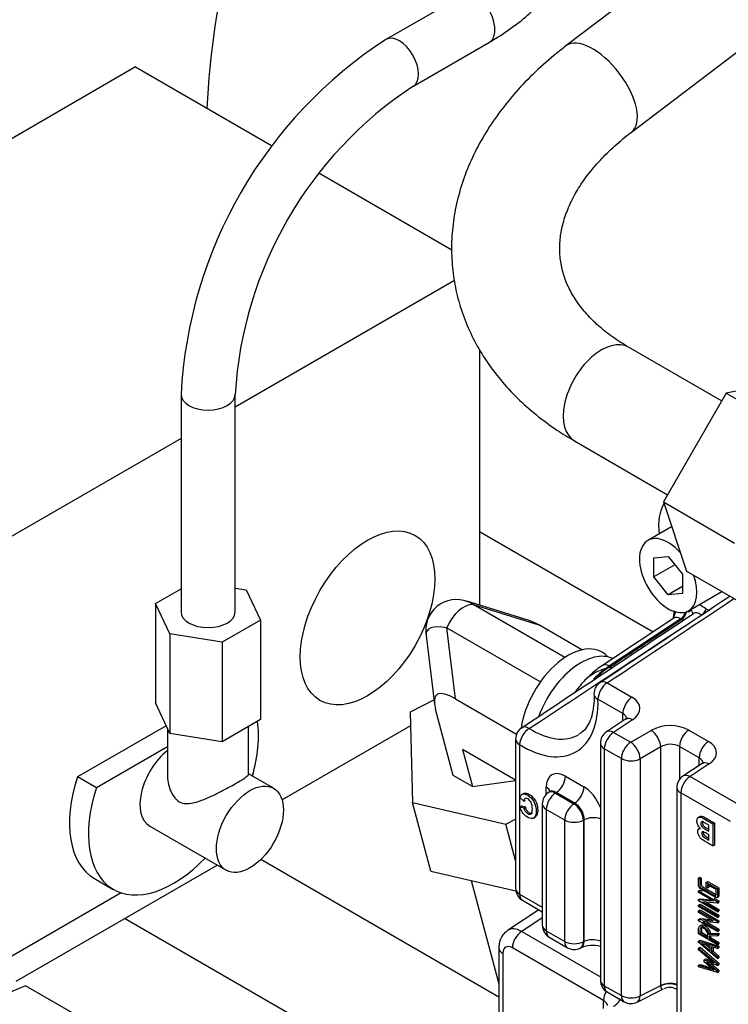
# Model space of a CAD drawing. Header units: inches. Extents: x -13.9 to 83.8, y -28.8 to 34.3.
# Tile 65 of 88: x 57.6 to 60.9, y 9 to 13.6. Entities that reach past the tile are written whole.
import ezdxf

# ---------------------------------------------------------------- set-up
doc = ezdxf.new("R2010")
doc.units = ezdxf.units.IN
doc.header["$MEASUREMENT"] = 0
for name, color, linetype in [('25-20_125_[SOCKE', 7, 'Continuous'), ('C80032_REVISION_', 7, 'Continuous'), ('C80042_HIGH_PRES', 7, 'Continuous'), ('DAP_HUBBEL_69JF1', 7, 'Continuous'), ('ELBOW_90_DEG_.25', 7, 'Continuous'), ('ELBOW_90_DEG_.38', 7, 'Continuous'), ('FILTER_COVER_DRA', 7, 'Continuous'), ('HEAD_MACHINED_D', 7, 'Continuous'), ('OLME101132-806-1', 7, 'Continuous'), ('TUBE_UNLOADER_TO', 7, 'Continuous'), ('WASHER', 7, 'Continuous')]:
    doc.layers.add(name, color=color, linetype=linetype)

msp = doc.modelspace()

# ---------------------------------------------------------------- linework, layer by layer
at = {"layer": '25-20_125_[SOCKE', "color": 7, "linetype": 'Continuous'}
for p, q in [((60.602, 11.2195), (60.4922, 11.1562)), ((60.5197, 11.0762), (60.586, 11.0822)), ((60.5197, 10.9879), (60.5197, 11.0762)), ((60.586, 11.0822), (60.6523, 10.9997)), ((60.6168, 11.0439), (60.5197, 10.9879)), ((60.586, 10.9054), (60.5197, 10.9879)), ((60.6523, 10.9997), (60.6523, 10.9113)), ((60.6523, 10.9437), (60.586, 10.9054)), ((60.6797, 10.8314), (60.8335, 10.9202)), ((60.6523, 10.9113), (60.586, 10.9054))]:
    msp.add_line(p, q, dxfattribs=at)
for start_param, end_param in [(1.925004, 6.283185), (0, 1.25497)]:
    msp.add_ellipse((60.586, 10.9938), major_axis=(0.0937, -0.1624), ratio=0.57735, start_param=start_param, end_param=end_param, dxfattribs=at)
at = {"layer": 'C80032_REVISION_', "color": 7, "linetype": 'Continuous'}
for p, q in [((63.0132, 15.6442), (60.1136, 13.4398)), ((60.4163, 13.0418), (63.3158, 15.2462)), ((60.8333, 11.8001), (60.403, 12.0485)), ((60.153, 11.6155), (60.5833, 11.3671))]:
    msp.add_line(p, q, dxfattribs=at)
for centre, major_axis, ratio, start_param, end_param in [((60.2649, 13.2408), (0.1513, -0.199), 0.479925, 0.001452, 3.141451), ((60.278, 11.832), (0.125, 0.2165), 0.57735, 0, 3.141593)]:
    msp.add_ellipse(centre, major_axis=major_axis, ratio=ratio, start_param=start_param, end_param=end_param, dxfattribs=at)
for points, knots in [([(60.1136, 13.4398), (60.0927, 13.4236), (60.0423, 13.3841), (59.9578, 13.3083), (59.8707, 13.2161), (59.7933, 13.1184), (59.7274, 13.0169), (59.6734, 12.9122), (59.6319, 12.8054), (59.6029, 12.6976), (59.5867, 12.5895), (59.583, 12.4823), (59.5917, 12.3767), (59.6126, 12.2735), (59.6452, 12.1732), (59.6892, 12.0765), (59.7445, 11.9839), (59.8105, 11.8959), (59.8874, 11.8128), (59.9738, 11.736), (60.0649, 11.6687), (60.1229, 11.6336), (60.153, 11.6155)], [0, 0, 0, 0, 0.029337, 0.083414, 0.137502, 0.191418, 0.245018, 0.298146, 0.350666, 0.402492, 0.453615, 0.504109, 0.554122, 0.603856, 0.653503, 0.703251, 0.753313, 0.803858, 0.854996, 0.906764, 0.95913, 1, 1, 1, 1]), ([(60.403, 12.0485), (60.3886, 12.0571), (60.3523, 12.0788), (60.293, 12.1213), (60.2341, 12.1737), (60.1845, 12.2292), (60.1447, 12.2868), (60.1145, 12.3469), (60.094, 12.4099), (60.0838, 12.4766), (60.0849, 12.5444), (60.097, 12.614), (60.1197, 12.6836), (60.1542, 12.7551), (60.199, 12.8255), (60.2543, 12.8946), (60.3186, 12.9611), (60.3766, 13.0112), (60.4085, 13.0358), (60.4163, 13.0418)], [0, 0, 0, 0, 0.030434, 0.090239, 0.150261, 0.210983, 0.272957, 0.336932, 0.403756, 0.473879, 0.546141, 0.60925, 0.676244, 0.740397, 0.802581, 0.86361, 0.924028, 0.984177, 1, 1, 1, 1])]:
    msp.add_open_spline(points, degree=3, knots=knots, dxfattribs=at)
at = {"layer": 'C80042_HIGH_PRES', "color": 7, "linetype": 'Continuous'}
for p, q in [((59.6761, 9.5853), (59.8036, 9.1092)), ((59.6176, 8.5187), (58.0737, 9.41))]:
    msp.add_line(p, q, dxfattribs=at)
at = {"layer": 'DAP_HUBBEL_69JF1', "color": 7, "linetype": 'Continuous'}
for p, q in [((58.1237, 13.3427), (55.6488, 11.9139)), ((58.1237, 13.3427), (58.7529, 12.9795)), ((58.9709, 12.8536), (59.5856, 12.4987)), ((59.5979, 12.3567), (58.5847, 11.7718)), ((59.7146, 12.0377), (59.7146, 10.8567)), ((58.3347, 11.6274), (57.2398, 10.9953)), ((58.2159, 10.8648), (58.3347, 10.9334)), ((58.5847, 10.9364), (58.6356, 10.9283)), ((58.6356, 10.9283), (58.7021, 10.7879)), ((58.2821, 10.7242), (58.2159, 10.8648)), ((58.2159, 10.8648), (58.2159, 10.4055)), ((58.7021, 10.7879), (58.5253, 10.6858)), ((58.7021, 10.7879), (58.7021, 10.3286)), ((58.5253, 10.6858), (58.2821, 10.7242)), ((58.2821, 10.7242), (58.2821, 10.2649)), ((58.5253, 10.6858), (58.5253, 10.2265)), ((58.2821, 10.2649), (58.2159, 10.4055)), ((58.7021, 10.3286), (58.5253, 10.2265)), ((58.2653, 10.3006), (57.8564, 10.0645)), ((58.2714, 10.2877), (58.2714, 10.0757)), ((58.6464, 10.0756), (58.6464, 10.2964)), ((59.3955, 10.3008), (58.8015, 9.9578)), ((58.5253, 10.2265), (58.2821, 10.2649)), ((58.2714, 10.2033), (57.9437, 10.0141)), ((57.9437, 10.0141), (57.8564, 10.0645)), ((58.7623, 10.0116), (58.6464, 10.0786)), ((58.19, 9.8369), (58.5436, 9.6328)), ((58.4993, 9.6557), (57.5712, 9.1199)), ((58.4993, 9.6583), (58.4993, 9.6557)), ((57.9341, 9.5954), (58.0214, 9.5449)), ((58.0583, 9.5287), (57.2398, 9.0561))]:
    msp.add_line(p, q, dxfattribs=at)
for centre, major_axis in [((59.1967, 10.7983), (0.22, 0.3811)), ((58.6529, 9.8222), (0.1094, 0.1894))]:
    msp.add_ellipse(centre, major_axis=major_axis, ratio=0.57735, dxfattribs=at)
for centre, major_axis, start_param, end_param in [((58.4597, 10.8258), (0.125, 0), 3.141593, 6.283185), ((58.2994, 10.0263), (0.2779, 0.4814), 5.116869, 5.652098), ((58.2994, 10.0263), (-0.1094, -0.1894), 4.109018, 6.283185), ((58.212, 10.0767), (0.2779, 0.4814), 1.916645, 3.141593), ((58.2994, 10.0263), (0.2779, 0.4814), 1.916645, 4.307909)]:
    msp.add_ellipse(centre, major_axis=major_axis, ratio=0.57735, start_param=start_param, end_param=end_param, dxfattribs=at)
for points, knots in [([(58.2714, 10.0761), (58.2714, 10.0753), (58.2714, 10.0745), (58.2717, 10.0502), (58.2762, 10.0258), (58.2938, 9.9813), (58.3078, 9.9603), (58.345, 9.9389), (58.3671, 9.9391), (58.4109, 9.9483), (58.4333, 9.9569), (58.4796, 9.9771), (58.5034, 9.9888), (58.55, 10.013), (58.5726, 10.0254), (58.5915, 10.0363)], [0.6228588, 0.6228588, 0.6228588, 0.6228588, 0.625, 0.625, 0.6875, 0.6875, 0.75, 0.75, 0.8125, 0.8125, 0.875, 0.875, 0.9375, 0.9375, 1, 1, 1, 1]), ([(58.5915, 10.0363), (58.6103, 10.0472), (58.6246, 10.0561), (58.6424, 10.069), (58.6464, 10.0733), (58.6464, 10.0764)], [0, 0, 0, 0, 0.0625, 0.0625, 0.1233624, 0.1233624, 0.1233624, 0.1233624])]:
    msp.add_open_spline(points, degree=3, knots=knots, dxfattribs=at)
at = {"layer": 'ELBOW_90_DEG_.25', "color": 7, "linetype": 'Continuous'}
for p, q in [((57.6157, 9.0998), (57.4979, 9.05)), ((57.8953, 8.9384), (57.6157, 9.0998))]:
    msp.add_line(p, q, dxfattribs=at)
at = {"layer": 'ELBOW_90_DEG_.38', "color": 7, "linetype": 'Continuous'}
for p, q in [((61.184, 11.9047), (60.8545, 11.8368)), ((60.8545, 11.8368), (60.5641, 11.3338)), ((60.8545, 11.8368), (61.1835, 11.6469)), ((60.5641, 11.3338), (60.8931, 11.1439)), ((60.5641, 11.3338), (60.67, 11.0145)), ((60.67, 11.0145), (60.999, 10.8246)), ((59.9442, 10.7859), (59.6552, 10.8751)), ((59.6842, 10.8596), (59.9876, 10.7659)), ((60.1077, 10.6151), (59.6842, 10.8596)), ((59.6034, 10.4253), (59.5635, 10.7525)), ((59.5635, 10.7525), (59.9953, 10.5032)), ((60.1869, 10.6509), (59.9876, 10.7659)), ((59.4672, 10.7179), (59.506, 10.4001)), ((60.3068, 10.6187), (60.3046, 10.6211)), ((59.5037, 10.4196), (59.3941, 10.3625)), ((59.6034, 10.4253), (59.8856, 10.2623)), ((59.5928, 10.0705), (59.5107, 10.3767)), ((59.3941, 10.3625), (59.404, 9.9461)), ((59.8811, 10.0484), (59.6354, 10.1903)), ((59.6354, 10.1903), (59.6812, 10.0195)), ((59.6812, 10.0195), (59.5928, 10.0705)), ((59.6812, 10.0195), (59.8811, 10.0479)), ((59.404, 9.9461), (59.8358, 9.8466)), ((59.4891, 9.6284), (59.404, 9.9461)), ((59.8358, 9.8466), (59.8811, 9.869)), ((59.8811, 9.6776), (59.8358, 9.8466)), ((59.4891, 9.6284), (59.882, 9.5378))]:
    msp.add_line(p, q, dxfattribs=at)
msp.add_arc((59.6068, 10.7416), 0.1414, 67.7452, 191.2364, dxfattribs=at)
for centre, major_axis, ratio, start_param, end_param in [((59.7348, 10.5889), (0.108, -0.2863), 0.339556, -3.623547, -3.399351), ((59.64, 10.7457), (-0.0625, -0.1083), 0.57735, 3.403392, 4.974188), ((60.1773, 10.4523), (0.2769, -0.3312), 0.237112, -3.716565, -3.49237), ((59.7348, 10.5889), (0.2643, -0.149), 0.294617, 2.42948, 3.35523), ((60.1239, 10.3699), (-0.1562, -0.2706), 0.57735, 2.969404, 5.32072), ((60.1827, 10.336), (0.1562, 0.2706), 0.57735, 0.051043, 1.85796), ((60.2425, 10.3014), (0.147, 0.2546), 0.57735, 0.401471, 0.956095), ((59.7931, 10.1116), (0.2769, -0.3312), 0.237112, 2.56662, 3.613818)]:
    msp.add_ellipse(centre, major_axis=major_axis, ratio=ratio, start_param=start_param, end_param=end_param, dxfattribs=at)
at = {"layer": 'FILTER_COVER_DRA', "color": 7, "linetype": 'Continuous'}
for p, q in [((59.988, 9.4508), (59.8437, 9.3553)), ((60.0044, 9.414), (59.9089, 9.3509)), ((59.9089, 9.3509), (60.2726, 9.1409)), ((59.8036, 9.2751), (59.8036, 8.7303)), ((59.8221, 9.2493), (59.8221, 8.7102)), ((60.2875, 9.0313), (59.8659, 9.2746)), ((60.2875, 8.9942), (60.2875, 9.0313))]:
    msp.add_line(p, q, dxfattribs=at)
for centre, major_axis, ratio, start_param, end_param in [((59.9105, 9.2497), (0.0658, -0.1063), 0.576999, 2.339242, 3.163554), ((59.9104, 9.3004), (0.0315, 0.0546), 0.57735, 0.820305, 2.356194), ((59.866, 9.224), (0.031, -0.0538), 0.576647, 2.356803, 3.926382), ((59.8666, 9.2751), (0.063, 0), 0.57735, 3.141947, 3.926991), ((60.332, 9.057), (0.0315, 0.0546), 0.57735, 1.573217, 2.356194)]:
    msp.add_ellipse(centre, major_axis=major_axis, ratio=ratio, start_param=start_param, end_param=end_param, dxfattribs=at)
for points, degree, knots in [([(59.8439, 9.3535), (59.839, 9.3507), (59.8266, 9.3435), (59.8126, 9.3216), (59.8046, 9.2967), (59.8039, 9.2818), (59.8036, 9.2751)], 3, [0, 0, 0, 0, 0.165095, 0.488318, 0.800472, 1, 1, 1, 1]), ([(60.3056, 9.0081), (60.3056, 9.0082), (60.3055, 9.0092), (60.3051, 9.0111), (60.3041, 9.0138), (60.3029, 9.0164), (60.3014, 9.0189), (60.2996, 9.0212), (60.2976, 9.0235), (60.2954, 9.0256), (60.2929, 9.0277), (60.2903, 9.0295), (60.2884, 9.0307), (60.2875, 9.0313)], 3, [0.5484005, 0.5484005, 0.5484005, 0.5484005, 0.5525209, 0.5996087, 0.646175, 0.6922204, 0.7377453, 0.7827504, 0.8272363, 0.8712035, 0.9146528, 0.9575847, 1, 1, 1, 1]), ([(60.3636, 9.0377), (60.3621, 9.0338), (60.3599, 9.03), (60.3511, 9.0151), (60.3331, 9.0032)], 2, [0.6765943, 0.6765943, 0.6765943, 0.75, 0.75, 1, 1, 1])]:
    msp.add_open_spline(points, degree=degree, knots=knots, dxfattribs=at)
at = {"layer": 'HEAD_MACHINED_D', "color": 7, "linetype": 'Continuous'}
for p, q in [((60.6221, 10.8278), (60.6133, 10.809)), ((60.6129, 10.7973), (60.2819, 10.5785)), ((60.6449, 10.7947), (60.3148, 10.5765)), ((60.6133, 10.809), (60.6111, 10.7952)), ((60.649, 10.7923), (60.6449, 10.7947)), ((60.3148, 10.5765), (60.3193, 10.5739)), ((60.3041, 10.4982), (60.4188, 10.432)), ((60.3762, 10.3564), (60.2615, 10.4226)), ((60.3889, 10.3303), (60.3007, 10.272)), ((60.4219, 10.3283), (60.3336, 10.27)), ((60.3762, 10.3219), (60.3762, 10.3564)), ((60.4127, 10.2243), (60.5073, 10.279)), ((60.681, 10.2807), (60.7724, 10.2279)), ((59.8811, 10.2391), (59.8811, 9.5486)), ((60.3336, 10.27), (60.4127, 10.2243)), ((59.8994, 10.2136), (59.8994, 9.5231)), ((60.2726, 10.2199), (60.2726, 9.1255)), ((60.2909, 10.1943), (60.2909, 9.1)), ((60.37, 10.1487), (60.2909, 10.1943)), ((60.5515, 10.2025), (60.4568, 10.1478)), ((60.5515, 9.1008), (60.5515, 10.2025)), ((60.7297, 10.1522), (60.6383, 10.205)), ((60.6383, 10.205), (60.6383, 10.0527)), ((60.37, 9.0544), (60.37, 10.1487)), ((60.4568, 10.1478), (60.4568, 9.0535)), ((60.7297, 10.1178), (60.7297, 10.1522)), ((60.7425, 10.1262), (60.6542, 10.0679)), ((60.7754, 10.1242), (60.6871, 10.0658)), ((60.111, 10.0674), (60.1964, 10.0181)), ((60.6871, 10.0658), (61.2965, 9.714)), ((60.0226, 9.9839), (60.0226, 10.0164)), ((60.6262, 10.0157), (60.6262, 8.9214)), ((59.9182, 9.9524), (59.9015, 9.968)), ((59.9192, 9.9881), (59.9104, 9.983)), ((60.0366, 9.9946), (60.0324, 9.9919)), ((60.0683, 9.9918), (60.0653, 9.9898)), ((60.0653, 9.9898), (60.1506, 9.9406)), ((60.1538, 9.9424), (60.0683, 9.9918)), ((60.6445, 9.9902), (60.6445, 8.8959)), ((60.8736, 9.8579), (60.6445, 9.9902)), ((59.9018, 9.9267), (59.9088, 9.9308)), ((59.9018, 9.9267), (59.9188, 9.9215)), ((59.9088, 9.9308), (59.9259, 9.9256)), ((59.9182, 9.9524), (59.9253, 9.9565)), ((59.9188, 9.9215), (59.9259, 9.9256)), ((60.0044, 9.9397), (60.0044, 9.3789)), ((60.0227, 9.9142), (60.0227, 9.3534)), ((60.1079, 9.865), (60.0227, 9.9142)), ((60.1506, 9.9406), (60.1538, 9.9424)), ((59.963, 9.8739), (59.9719, 9.879)), ((60.7342, 9.8821), (60.7253, 9.877)), ((60.1079, 9.3042), (60.1079, 9.865)), ((60.1979, 9.8659), (60.1948, 9.8641)), ((60.1948, 9.8641), (60.1948, 9.3033)), ((60.1979, 9.3049), (60.1979, 9.8659)), ((60.7341, 9.8278), (60.7283, 9.8244)), ((60.7747, 9.8131), (60.7747, 9.8405)), ((60.7925, 9.8475), (60.7996, 9.8516)), ((60.7925, 9.8475), (60.7925, 9.7455)), ((60.7996, 9.8516), (60.7996, 9.7495)), ((60.7747, 9.7727), (60.7747, 9.7962)), ((60.7925, 9.7455), (60.7996, 9.7495)), ((60.726, 9.5967), (60.7331, 9.6008)), ((60.726, 9.5967), (60.7323, 9.5931)), ((60.7323, 9.5931), (60.7393, 9.5971)), ((60.7331, 9.6008), (60.7393, 9.5971)), ((60.7623, 9.5773), (60.7693, 9.5814)), ((60.7623, 9.5773), (60.8133, 9.5479)), ((60.7623, 9.5557), (60.7623, 9.5773)), ((60.7684, 9.5521), (60.7623, 9.5557)), ((60.8072, 9.544), (60.7684, 9.5664)), ((60.7684, 9.5664), (60.7684, 9.5521)), ((60.7684, 9.5521), (60.7754, 9.5562)), ((60.7693, 9.5814), (60.8203, 9.552)), ((60.7754, 9.5623), (60.7754, 9.5562)), ((60.8133, 9.5479), (60.8203, 9.552)), ((59.8994, 9.5231), (60.0044, 9.4625)), ((60.7263, 9.5376), (60.7334, 9.5417)), ((60.7263, 9.5376), (60.8134, 9.4873)), ((60.7263, 9.53), (60.7263, 9.5376)), ((60.7936, 9.4912), (60.7263, 9.53)), ((60.7334, 9.5417), (60.7429, 9.5362)), ((60.7977, 9.5045), (60.8205, 9.4914)), ((60.8094, 9.5063), (60.8183, 9.5114)), ((59.9123, 9.4945), (60.0044, 9.4413)), ((60.7263, 9.4974), (60.7333, 9.5014)), ((60.7263, 9.4912), (60.7263, 9.4974)), ((60.7263, 9.4974), (60.7936, 9.4912)), ((60.8134, 9.441), (60.7263, 9.4912)), ((60.7263, 9.4725), (60.7334, 9.4765)), ((60.7263, 9.4725), (60.8134, 9.4222)), ((60.7263, 9.4652), (60.7263, 9.4725)), ((60.8134, 9.4149), (60.7263, 9.4652)), ((60.7333, 9.5014), (60.7839, 9.4968)), ((60.7334, 9.4765), (60.8205, 9.4263)), ((60.8134, 9.4813), (60.7464, 9.487)), ((60.7464, 9.487), (60.8134, 9.4483)), ((60.763, 9.4856), (60.8205, 9.4524)), ((60.8134, 9.4873), (60.8205, 9.4914)), ((60.8134, 9.4873), (60.8134, 9.4813)), ((60.8134, 9.4813), (60.8205, 9.4853)), ((60.8205, 9.4914), (60.8205, 9.4853)), ((60.7263, 9.4463), (60.7334, 9.4504)), ((60.7263, 9.4463), (60.8134, 9.396)), ((60.7263, 9.4388), (60.7263, 9.4463)), ((60.7936, 9.3999), (60.7263, 9.4388)), ((60.7334, 9.4504), (60.8205, 9.4001)), ((60.8134, 9.4483), (60.8205, 9.4524)), ((60.8134, 9.4483), (60.8134, 9.441)), ((60.8134, 9.441), (60.8205, 9.445)), ((60.8134, 9.4222), (60.8205, 9.4263)), ((60.8134, 9.4222), (60.8134, 9.4149)), ((60.8134, 9.4149), (60.8205, 9.419)), ((60.8205, 9.4524), (60.8205, 9.445)), ((60.8205, 9.4263), (60.8205, 9.419)), ((60.7263, 9.4061), (60.7333, 9.4102)), ((60.7263, 9.4), (60.7263, 9.4061)), ((60.7263, 9.4061), (60.7936, 9.3999)), ((60.8134, 9.3497), (60.7263, 9.4)), ((60.7405, 9.3797), (60.7316, 9.3746)), ((60.7333, 9.4102), (60.7839, 9.4055)), ((60.8134, 9.39), (60.7464, 9.3958)), ((60.7464, 9.3958), (60.8134, 9.3571)), ((60.763, 9.3943), (60.8205, 9.3611)), ((60.8134, 9.396), (60.8205, 9.4001)), ((60.8134, 9.396), (60.8134, 9.39)), ((60.8134, 9.39), (60.8205, 9.3941)), ((60.8205, 9.4001), (60.8205, 9.3941)), ((60.0227, 9.3534), (60.1079, 9.3042)), ((60.0356, 9.3248), (60.1209, 9.2756)), ((60.8133, 9.2888), (60.7263, 9.339)), ((60.7325, 9.3427), (60.7396, 9.3468)), ((60.7325, 9.3427), (60.7687, 9.3219)), ((60.7396, 9.3468), (60.7682, 9.3303)), ((60.7746, 9.3373), (60.7817, 9.3413)), ((60.7746, 9.3373), (60.8133, 9.3385)), ((60.8133, 9.3305), (60.7751, 9.3291)), ((60.7751, 9.3291), (60.7751, 9.3182)), ((60.7751, 9.3182), (60.7821, 9.3223)), ((60.7817, 9.3413), (60.8203, 9.3426)), ((60.7821, 9.3294), (60.7821, 9.3223)), ((60.7821, 9.3223), (60.8203, 9.3002)), ((60.8133, 9.3385), (60.8203, 9.3426)), ((60.8133, 9.3385), (60.8133, 9.3305)), ((60.8133, 9.3305), (60.8203, 9.3346)), ((60.8134, 9.3571), (60.8205, 9.3611)), ((60.8134, 9.3571), (60.8134, 9.3497)), ((60.8134, 9.3497), (60.8205, 9.3538)), ((60.8203, 9.3426), (60.8203, 9.3346)), ((60.8205, 9.3611), (60.8205, 9.3538)), ((60.1948, 9.3033), (60.1979, 9.3049)), ((60.7263, 9.3061), (60.7334, 9.3102)), ((60.7263, 9.3061), (60.8133, 9.2791)), ((60.7263, 9.3006), (60.7263, 9.3061)), ((60.8133, 9.2259), (60.7263, 9.3006)), ((60.7263, 9.2733), (60.7334, 9.2774)), ((60.7334, 9.3102), (60.8203, 9.2832)), ((60.7334, 9.2774), (60.8206, 9.2034)), ((60.7424, 9.294), (60.7806, 9.2619)), ((60.7806, 9.282), (60.7424, 9.294)), ((60.7614, 9.288), (60.7806, 9.2719)), ((60.7751, 9.3182), (60.8133, 9.2961)), ((60.7806, 9.2619), (60.7806, 9.282)), ((60.8133, 9.272), (60.787, 9.28)), ((60.787, 9.28), (60.787, 9.2557)), ((60.7941, 9.2779), (60.7941, 9.2598)), ((60.8133, 9.2961), (60.8203, 9.3002)), ((60.8133, 9.2961), (60.8133, 9.2888)), ((60.8133, 9.2888), (60.8203, 9.2928)), ((60.8133, 9.2791), (60.8203, 9.2832)), ((60.8133, 9.2791), (60.8133, 9.272)), ((60.8133, 9.272), (60.8203, 9.2761)), ((60.8203, 9.3002), (60.8203, 9.2928)), ((60.8203, 9.2832), (60.8203, 9.2761)), ((60.1801, 9.2738), (60.1832, 9.2754)), ((60.7263, 9.2661), (60.7263, 9.2733)), ((60.7263, 9.2733), (60.8136, 9.1993)), ((60.7971, 9.2056), (60.7263, 9.2661)), ((60.787, 9.2557), (60.7941, 9.2598)), ((60.787, 9.2557), (60.8133, 9.233)), ((60.7941, 9.2598), (60.8203, 9.237)), ((60.8133, 9.233), (60.8203, 9.237)), ((60.8133, 9.233), (60.8133, 9.2259)), ((60.8203, 9.237), (60.8203, 9.2299)), ((60.7263, 9.1945), (60.7334, 9.1986)), ((60.7263, 9.1872), (60.7263, 9.1945)), ((60.7263, 9.1945), (60.797, 9.1737)), ((60.8136, 9.1609), (60.7263, 9.1872)), ((60.7334, 9.1986), (60.7857, 9.1832)), ((60.7528, 9.2196), (60.7598, 9.2237)), ((60.7529, 9.2108), (60.7528, 9.2196)), ((60.7528, 9.2196), (60.7971, 9.2056)), ((60.797, 9.1737), (60.7529, 9.2108)), ((60.7598, 9.2237), (60.7854, 9.2156)), ((60.8136, 9.1934), (60.7649, 9.2082)), ((60.7649, 9.2082), (60.8136, 9.167)), ((60.7835, 9.2025), (60.8206, 9.1711)), ((60.8133, 9.2259), (60.8203, 9.2299)), ((60.8136, 9.1993), (60.8206, 9.2034)), ((60.8136, 9.1993), (60.8136, 9.1934)), ((60.8136, 9.1934), (60.8206, 9.1974)), ((60.8206, 9.2034), (60.8206, 9.1974)), ((60.8136, 9.167), (60.8206, 9.1711)), ((60.8136, 9.167), (60.8136, 9.1609)), ((60.8136, 9.1609), (60.8206, 9.165)), ((60.8206, 9.1711), (60.8206, 9.165)), ((60.2909, 9.1), (60.37, 9.0544)), ((60.4568, 9.0535), (60.5515, 9.1008)), ((60.3039, 9.0714), (60.383, 9.0258)), ((60.4421, 9.024), (60.5649, 9.0853)), ((60.6241, 9.0835), (60.6262, 9.0823))]:
    msp.add_line(p, q, dxfattribs=at)
for centre, radius, start, end in [((-64.6296, 199.3099), 226.3826, 303.485235, 303.667498), ((-101.4269, 254.5244), 292.7553, 303.534859, 303.672529), ((60.3825, 10.8729), 0.2371, 345.723, 349.6673), ((-117.3014, 277.8872), 320.9532, 303.513805, 303.683602), ((-236.2168, 461.3836), 539.628, 303.286357, 303.381322), ((60.7002, 10.7921), 0.0908, 165.5863, 178.1398), ((60.6176, 10.1145), 0.5478, 122.9993, 131.5399), ((60.3057, 10.4481), 0.0625, 123.5394, 180), ((60.3057, 10.4481), 0.0625, 180, 182.076), ((59.9436, 10.2391), 0.0625, 123.534, 180), ((60.3351, 10.2199), 0.0625, 123.4613, 180), ((60.6887, 10.0157), 0.0625, 123.4613, 180), ((60.0669, 9.9397), 0.0625, 123.4613, 180), ((59.9436, 9.5486), 0.0625, 180, 240), ((60.0669, 9.3789), 0.0625, 180, 240), ((60.1521, 9.3297), 0.0625, 240, 296.5387), ((60.2367, 9.1452), 0.1407, 74.9507, 112.3158), ((60.3351, 9.1255), 0.0625, 180, 240), ((60.5938, 9.0348), 0.0571, 60.0076, 118.2096), ((60.4142, 9.0799), 0.0625, 240, 296.5387)]:
    msp.add_arc(centre, radius, start, end, dxfattribs=at)
for centre, major_axis, ratio, start_param, end_param in [((60.6442, 10.8197), (0.0156, 0.0271), 0.57735, 3.961897, 5.232376), ((60.6482, 10.8174), (0.0156, 0.0271), 0.57735, 3.961897, 5.373866), ((60.6693, 10.8231), (-0.0298, 0.0095), 0.723187, 3.137752, 4.131452), ((60.7416, 10.8343), (0.0185, 0.0252), 0.493253, 4.021531, 5.310545), ((60.6424, 10.8082), (0.0303, -0.0064), 0.439292, 3.150605, 3.530959), ((60.5839, 10.8099), (-0.0278, 0.0143), 0.765352, 3.203439, 3.700009), ((60.6442, 10.7431), (0.0297, -0.0552), 0.575599, 2.374099, 3.193752), ((60.3244, 10.2559), (0.1914, 0.3513), 0.560103, 0.806419, 1.079948), ((60.3163, 10.5264), (0.0345, -0.0521), 0.576647, 2.321939, 3.141386), ((60.3178, 10.624), (-0.0345, 0.0521), 0.577294, -3.961845, -3.733845), ((60.3057, 10.4481), (0.0345, -0.0521), 0.577495, 2.321153, 3.141591), ((60.3057, 10.4481), (-0.0312, -0.0541), 0.57735, 3.961897, 5.497787), ((59.9142, 10.6059), (-0.2458, 0.4257), 0.57735, 2.313469, 3.969716), ((60.3057, 10.4481), (0.0625, 0.0023), 0.552163, 3.141593, 3.906522), ((60.4204, 10.3819), (-0.0312, -0.0541), 0.57735, 3.961897, 5.497787), ((60.3304, 10.3774), (-0.125, -0.0039), 0.597134, 2.372386, 3.908276), ((60.332, 10.3273), (-0.0624, -0.0041), 0.616056, 3.077808, 3.886912), ((60.4234, 10.2782), (0.0345, -0.0521), 0.576647, 2.321939, 3.141593), ((59.9436, 10.2391), (-0.0332, -0.053), 0.552163, 3.982367, 5.518256), ((59.9436, 10.2391), (0.0345, -0.0521), 0.575737, 2.278536, 3.141593), ((59.9569, 10.6306), (-0.2145, 0.3716), 0.57735, 2.313469, 3.152051), ((60.3351, 10.2199), (0.0345, -0.0521), 0.576647, 2.321939, 3.141593), ((60.5926, 10.2261), (-0.125, -0.0039), 0.597134, 3.908276, 5.444165), ((60.5089, 10.2289), (0.0312, -0.0541), 0.536374, 0.786007, 2.355586), ((60.6825, 10.2305), (-0.0312, -0.0541), 0.57735, 3.961897, 5.497787), ((59.9436, 10.2391), (0.0625, 0), 0.57735, 3.141593, 3.926991), ((60.3351, 10.2199), (0.0312, 0.0541), 0.57735, 0.820305, 2.356194), ((60.3351, 10.2199), (0.0625, 0), 0.57735, 3.141593, 3.926991), ((60.4142, 10.1742), (0.0312, 0.0541), 0.57735, 0.820305, 2.356194), ((60.4142, 10.1742), (0.0312, -0.0541), 0.536374, 0.786007, 2.355586), ((60.5941, 10.176), (0.0624, 0.0041), 0.616056, 0.745319, 2.281209), ((60.7739, 10.1778), (-0.0312, -0.0541), 0.57735, 3.961897, 5.497787), ((60.684, 10.1733), (-0.125, -0.0039), 0.597134, 2.372386, 3.908276), ((60.4142, 10.1742), (0.0625, 0), 0.57735, 3.926991, 5.462881), ((60.6855, 10.1232), (-0.0624, -0.0041), 0.616056, 3.077808, 3.886912), ((60.1111, 9.9652), (0.0626, -0.1084), 0.576647, 2.356803, 3.926382), ((60.777, 10.0741), (0.0345, -0.0521), 0.576647, 2.321939, 3.141593), ((60.0668, 10.0419), (0.0312, 0.0541), 0.57735, 3.961897, 5.497787), ((60.6887, 10.0157), (0.0312, 0.0541), 0.57735, 0.820305, 2.356194), ((60.6887, 10.0157), (0.0345, -0.0521), 0.576647, 2.321939, 3.141593), ((59.9784, 9.9909), (-0.0625, 0), 0.57735, 3.303597, 3.926991), ((60.1522, 9.9926), (0.0312, 0.0541), 0.57735, 3.961897, 5.497787), ((60.1963, 9.916), (0.0625, -0.1083), 0.578054, 1.315985, 2.355586), ((60.6887, 10.0157), (0.0625, 0), 0.57735, 3.141593, 3.926991), ((60.0669, 9.9397), (0.0312, 0.0541), 0.57735, 0.820305, 2.356194), ((60.0669, 9.9397), (0.0345, -0.0521), 0.576647, 2.321939, 3.141593), ((60.0669, 9.9397), (0.0281, -0.0562), 0.573869, 2.391166, 3.187344), ((60.0669, 9.9397), (0.0625, 0), 0.57735, 3.141593, 3.926991), ((60.1521, 9.8905), (0.0312, 0.0541), 0.57735, 0.820305, 2.356194), ((60.1521, 9.8905), (-0.0312, 0.0541), 0.536374, 3.9276, 5.497178), ((60.1521, 9.8905), (-0.0312, 0.0541), 0.619734, 3.9276, 5.497178), ((60.2406, 9.8396), (0.0625, 0), 0.57735, 1.032138, 2.321288), ((60.1521, 9.8905), (0.0625, 0), 0.57735, 3.926991, 5.462881), ((59.9436, 9.5486), (0.0625, 0), 0.57735, 3.141593, 3.926991), ((59.9436, 9.5486), (0.0312, 0.0541), 0.57735, 2.356194, 3.141593), ((60.0669, 9.3789), (0.0625, 0), 0.57735, 3.141593, 3.926991), ((60.0669, 9.3789), (0.0312, 0.0541), 0.57735, 2.356194, 3.141593), ((60.1521, 9.3297), (0.0313, 0.0541), 0.57735, 2.356194, 3.141593), ((60.1521, 9.3297), (0.0625, 0), 0.57735, 3.926991, 5.462881), ((60.1521, 9.3297), (-0.0279, 0.0559), 0.576647, 3.141593, 3.961246), ((60.1553, 9.3313), (-0.0279, 0.0559), 0.576647, 3.136367, 3.961246), ((60.2406, 9.2786), (0.0625, -0.0035), 0.535804, 1.062463, 2.351612), ((60.3351, 9.1255), (0.0625, 0), 0.57735, 3.141593, 3.926991), ((60.3351, 9.1255), (0.0312, 0.0541), 0.57735, 2.356194, 3.141593), ((60.5941, 9.0744), (0.0625, 0), 0.57735, 1.032138, 2.321288), ((60.5941, 9.071), (0.0625, -0.0019), 0.59647, 1.048739, 2.337555), ((60.5972, 9.1713), (0.0403, 0.0869), 0.246111, 2.65495, 3.440914), ((60.4142, 9.0799), (0.0312, 0.0541), 0.57735, 2.356194, 3.141593), ((60.4142, 9.0799), (0.0625, 0), 0.57735, 3.926991, 5.462881), ((60.4142, 9.0799), (-0.0279, 0.0559), 0.576647, 3.141593, 3.961246), ((60.5972, 9.1713), (-0.0349, 0.0892), 0.245402, -3.439806, -3.371495)]:
    msp.add_ellipse(centre, major_axis=major_axis, ratio=ratio, start_param=start_param, end_param=end_param, dxfattribs=at)
for points, knots in [([(60.6703, 10.8301), (60.675, 10.8274), (60.6796, 10.8265), (60.6872, 10.8286), (60.69, 10.8315), (60.6914, 10.8359)], [0, 0, 0, 0, 0.5, 0.5, 1, 1, 1, 1]), ([(60.7393, 10.8113), (60.7343, 10.8151), (60.7292, 10.8179), (60.7191, 10.8214), (60.7144, 10.8219), (60.7068, 10.8207), (60.7039, 10.8196), (60.7013, 10.8179)], [0, 0, 0, 0, 0.25, 0.25, 0.5, 0.5, 0.683254, 0.683254, 0.683254, 0.683254]), ([(60.3193, 10.5739), (60.376, 10.6114), (60.4328, 10.649), (60.4895, 10.6866), (60.5427, 10.7218), (60.5958, 10.7571), (60.649, 10.7923)], [0, 0, 0, 0, 0.516088, 0.516088, 0.516088, 1, 1, 1, 1]), ([(60.2819, 10.5785), (60.272, 10.5717), (60.248, 10.5548), (60.2063, 10.5174), (60.1742, 10.4806), (60.1579, 10.4591), (60.1555, 10.4559)], [0, 0, 0, 0, 0.0428934, 0.1227639, 0.2022526, 0.2164495, 0.2164495, 0.2164495, 0.2164495]), ([(60.2432, 10.4459), (60.2434, 10.4352), (60.2437, 10.409), (60.2389, 10.366), (60.2268, 10.3245), (60.2093, 10.2922), (60.1913, 10.2714), (60.179, 10.2646), (60.1739, 10.262)], [0, 0, 0, 0, 0.10243, 0.297796, 0.492715, 0.688875, 0.89149, 1, 1, 1, 1]), ([(60.3959, 10.3363), (60.3959, 10.3363), (60.3956, 10.3356), (60.3917, 10.3327), (60.3889, 10.3303)], [0.5035665, 0.5035665, 0.5035665, 0.5035665, 0.6802598, 1, 1, 1, 1]), ([(60.7494, 10.1321), (60.7495, 10.1322), (60.7491, 10.1315), (60.7453, 10.1285), (60.7425, 10.1262)], [0.5035665, 0.5035665, 0.5035665, 0.5035665, 0.6802598, 1, 1, 1, 1]), ([(59.9015, 9.968), (59.904, 9.9774), (59.9083, 9.983), (59.9143, 9.9848), (59.9203, 9.9866), (59.9278, 9.9849), (59.9484, 9.973), (59.9577, 9.9632), (59.965, 9.95), (59.9723, 9.9368), (59.9759, 9.9225), (59.9759, 9.8905), (59.9723, 9.8799), (59.9576, 9.8701), (59.948, 9.8712), (59.9255, 9.8841), (59.917, 9.8926), (59.9106, 9.9034), (59.9067, 9.9099), (59.9037, 9.9177), (59.9018, 9.9267)], [0, 0, 0, 0, 0.10934, 0.10934, 0.10934, 0.217602, 0.217602, 0.351258, 0.351258, 0.351258, 0.492065, 0.492065, 0.64119, 0.64119, 0.790315, 0.790315, 0.920358, 0.920358, 0.920358, 1, 1, 1, 1]), ([(59.9188, 9.9215), (59.9199, 9.9159), (59.922, 9.9106), (59.9252, 9.9058), (59.9284, 9.901), (59.9323, 9.8973), (59.9432, 9.8909), (59.9484, 9.8906), (59.9563, 9.8965), (59.9583, 9.9039), (59.9583, 9.9281), (59.9563, 9.9381), (59.9524, 9.9456), (59.9485, 9.9532), (59.9435, 9.9588), (59.9372, 9.9623), (59.9326, 9.9649), (59.9287, 9.9656), (59.9254, 9.9642), (59.922, 9.9627), (59.9197, 9.9587), (59.9182, 9.9524)], [0, 0, 0, 0, 0.09168, 0.09168, 0.09168, 0.200665, 0.200665, 0.351359, 0.351359, 0.502054, 0.502054, 0.662009, 0.662009, 0.662009, 0.789063, 0.789063, 0.789063, 0.883967, 0.883967, 0.883967, 1, 1, 1, 1]), ([(59.9187, 9.9878), (59.9195, 9.9882), (59.9204, 9.9886), (59.9214, 9.9889), (59.9274, 9.9906), (59.9349, 9.9889), (59.9554, 9.9771), (59.9647, 9.9672), (59.9721, 9.954), (59.9793, 9.9409), (59.983, 9.9265), (59.983, 9.8945), (59.9793, 9.884), (59.9718, 9.8789), (59.9715, 9.8788), (59.9712, 9.8786)], [0.0922297, 0.0922297, 0.0922297, 0.0922297, 0.1093403, 0.1093403, 0.1093403, 0.2176017, 0.2176017, 0.3512577, 0.3512577, 0.3512577, 0.492065, 0.492065, 0.64119, 0.64119, 0.6463054, 0.6463054, 0.6463054, 0.6463054]), ([(60.0421, 10.0003), (60.0421, 10.0003), (60.0421, 10.0002), (60.0408, 9.9972), (60.0373, 9.9957), (60.0359, 9.9949)], [0.4644667, 0.4644667, 0.4644667, 0.4644667, 0.4863308, 0.8217312, 1, 1, 1, 1]), ([(59.9259, 9.9256), (59.9269, 9.92), (59.929, 9.9147), (59.9323, 9.9099), (59.9355, 9.9051), (59.9394, 9.9013), (59.9499, 9.8953), (59.9547, 9.8947), (59.9585, 9.897)], [0, 0, 0, 0, 0.0916803, 0.0916803, 0.0916803, 0.2006648, 0.2006648, 0.3402714, 0.3402714, 0.3402714, 0.3402714]), ([(60.7352, 9.8262), (60.7299, 9.8312), (60.7258, 9.8367), (60.72, 9.8487), (60.7186, 9.8546), (60.7186, 9.8652), (60.7196, 9.8692), (60.7214, 9.8725), (60.7233, 9.8758), (60.7258, 9.8779), (60.7291, 9.8787), (60.7323, 9.8794), (60.7363, 9.8787), (60.741, 9.8766), (60.744, 9.8753), (60.7512, 9.8713), (60.7625, 9.8649), (60.7725, 9.8591), (60.7825, 9.8533), (60.7925, 9.8475)], [0, 0, 0, 0, 0.125964, 0.125964, 0.251928, 0.251928, 0.35183, 0.35183, 0.35183, 0.454144, 0.454144, 0.454144, 0.562541, 0.562541, 0.562541, 0.745174, 0.745174, 0.745174, 1, 1, 1, 1]), ([(60.7335, 9.8817), (60.7343, 9.8822), (60.7352, 9.8825), (60.7361, 9.8827), (60.7393, 9.8835), (60.7434, 9.8828), (60.7481, 9.8807), (60.7511, 9.8793), (60.7582, 9.8754), (60.7696, 9.8689), (60.7796, 9.8632), (60.7896, 9.8574), (60.7996, 9.8516)], [0.4239073, 0.4239073, 0.4239073, 0.4239073, 0.4541437, 0.4541437, 0.4541437, 0.5625409, 0.5625409, 0.5625409, 0.7451741, 0.7451741, 0.7451741, 1, 1, 1, 1]), ([(60.7925, 9.7455), (60.7808, 9.7522), (60.7691, 9.759), (60.7573, 9.7658), (60.7503, 9.7698), (60.7451, 9.7732), (60.7417, 9.7758), (60.7383, 9.7784), (60.7352, 9.7817), (60.7325, 9.7854), (60.7298, 9.7891), (60.7275, 9.7932), (60.7239, 9.8024), (60.723, 9.8068), (60.723, 9.816), (60.7241, 9.8198), (60.7263, 9.8224), (60.7285, 9.8252), (60.7315, 9.8264), (60.7352, 9.8262)], [0, 0, 0, 0, 0.332958, 0.332958, 0.332958, 0.481178, 0.481178, 0.481178, 0.57577, 0.57577, 0.57577, 0.676749, 0.676749, 0.777728, 0.777728, 0.886475, 0.886475, 0.886475, 1, 1, 1, 1]), ([(60.7747, 9.8405), (60.7692, 9.8437), (60.7637, 9.8469), (60.7582, 9.8501), (60.7518, 9.8538), (60.7476, 9.8559), (60.7459, 9.8565), (60.7432, 9.8575), (60.7411, 9.8574), (60.7394, 9.8562), (60.7377, 9.855), (60.7369, 9.8526), (60.7369, 9.8459), (60.7375, 9.8429), (60.7388, 9.8401), (60.7402, 9.8371), (60.742, 9.8345), (60.7444, 9.8321), (60.7469, 9.8298), (60.7522, 9.8262), (60.7603, 9.8215), (60.7651, 9.8187), (60.7699, 9.8159), (60.7747, 9.8131)], [0, 0, 0, 0, 0.186033, 0.186033, 0.186033, 0.324167, 0.324167, 0.324167, 0.408324, 0.408324, 0.408324, 0.501009, 0.501009, 0.579703, 0.579703, 0.579703, 0.658479, 0.658479, 0.658479, 0.837707, 0.837707, 0.837707, 1, 1, 1, 1]), ([(60.7471, 9.8607), (60.7469, 9.8605), (60.7467, 9.8604), (60.7465, 9.8603), (60.7448, 9.8591), (60.744, 9.8567), (60.744, 9.85), (60.7446, 9.847), (60.7459, 9.8441), (60.7472, 9.8412), (60.7491, 9.8386), (60.7515, 9.8362), (60.7539, 9.8338), (60.7592, 9.8303), (60.7674, 9.8256), (60.7698, 9.8242), (60.7723, 9.8227), (60.7747, 9.8213)], [0.3983926, 0.3983926, 0.3983926, 0.3983926, 0.4083238, 0.4083238, 0.4083238, 0.5010085, 0.5010085, 0.5797031, 0.5797031, 0.5797031, 0.6584786, 0.6584786, 0.6584786, 0.8377068, 0.8377068, 0.8377068, 0.9206215, 0.9206215, 0.9206215, 0.9206215]), ([(60.7747, 9.7962), (60.7709, 9.7985), (60.767, 9.8007), (60.7631, 9.803), (60.7562, 9.807), (60.7518, 9.8093), (60.7502, 9.81), (60.7471, 9.8113), (60.7447, 9.8116), (60.743, 9.8106), (60.7413, 9.8095), (60.7404, 9.8074), (60.7404, 9.801), (60.7411, 9.798), (60.7426, 9.7952), (60.7442, 9.7924), (60.7464, 9.7899), (60.7493, 9.7877), (60.751, 9.7864), (60.7562, 9.7834), (60.7645, 9.7786), (60.7679, 9.7766), (60.7713, 9.7747), (60.7747, 9.7727)], [0, 0, 0, 0, 0.145023, 0.145023, 0.145023, 0.306289, 0.306289, 0.306289, 0.405552, 0.405552, 0.405552, 0.499445, 0.499445, 0.589427, 0.589427, 0.589427, 0.68349, 0.68349, 0.68349, 0.872547, 0.872547, 0.872547, 1, 1, 1, 1]), ([(60.7476, 9.8104), (60.7475, 9.8098), (60.7474, 9.809), (60.7474, 9.8051), (60.7482, 9.8021), (60.7497, 9.7992), (60.7512, 9.7964), (60.7534, 9.794), (60.7564, 9.7918), (60.7581, 9.7905), (60.7632, 9.7875), (60.7716, 9.7827), (60.7726, 9.7821), (60.7737, 9.7815), (60.7747, 9.7809)], [0.4761703, 0.4761703, 0.4761703, 0.4761703, 0.4994455, 0.4994455, 0.5894265, 0.5894265, 0.5894265, 0.6834901, 0.6834901, 0.6834901, 0.8725466, 0.8725466, 0.8725466, 0.9118667, 0.9118667, 0.9118667, 0.9118667]), ([(60.8133, 9.5479), (60.8133, 9.5372), (60.8133, 9.5265), (60.8133, 9.5159), (60.8133, 9.5067), (60.8099, 9.5041), (60.803, 9.5081), (60.7815, 9.5205), (60.76, 9.5329), (60.7385, 9.5453), (60.7302, 9.5501), (60.726, 9.5578), (60.726, 9.5683), (60.726, 9.5778), (60.726, 9.5872), (60.726, 9.5967)], [0, 0, 0, 0, 0.17777, 0.17777, 0.17777, 0.293302, 0.293302, 0.293302, 0.706668, 0.706668, 0.706668, 0.842684, 0.842684, 0.842684, 1, 1, 1, 1]), ([(60.7393, 9.5971), (60.7393, 9.5877), (60.7393, 9.5782), (60.7393, 9.5688), (60.7393, 9.5631), (60.7416, 9.5589), (60.7462, 9.5563), (60.7664, 9.5446), (60.7866, 9.5329), (60.8068, 9.5213)], [0, 0, 0, 0, 0.1905572, 0.1905572, 0.1905572, 0.2802821, 0.2802821, 0.2802821, 0.7499722, 0.7499722, 0.7499722, 0.7499722]), ([(60.7323, 9.5931), (60.7323, 9.5836), (60.7323, 9.5741), (60.7323, 9.5647), (60.7323, 9.559), (60.7345, 9.5548), (60.7391, 9.5522), (60.7601, 9.54), (60.7811, 9.5279), (60.8022, 9.5158), (60.8055, 9.5138), (60.8072, 9.5156), (60.8072, 9.521), (60.8072, 9.5287), (60.8072, 9.5364), (60.8072, 9.544)], [0, 0, 0, 0, 0.190557, 0.190557, 0.190557, 0.280282, 0.280282, 0.280282, 0.769196, 0.769196, 0.769196, 0.845478, 0.845478, 0.845478, 1, 1, 1, 1]), ([(60.8203, 9.552), (60.8203, 9.5413), (60.8203, 9.5306), (60.8203, 9.5199), (60.8203, 9.515), (60.8193, 9.512), (60.8173, 9.5109)], [0, 0, 0, 0, 0.1777699, 0.1777699, 0.1777699, 0.2403363, 0.2403363, 0.2403363, 0.2403363]), ([(60.7263, 9.339), (60.7263, 9.3468), (60.7263, 9.3547), (60.7263, 9.3625), (60.7263, 9.3651), (60.7267, 9.3675), (60.7277, 9.3695), (60.7316, 9.3777), (60.739, 9.3787), (60.7559, 9.3689), (60.7611, 9.3641), (60.7658, 9.3577), (60.771, 9.3507), (60.7739, 9.3439), (60.7746, 9.3373)], [0, 0, 0, 0, 0.230781, 0.230781, 0.230781, 0.308647, 0.308647, 0.308647, 0.644537, 0.644537, 0.813657, 0.813657, 0.813657, 1, 1, 1, 1]), ([(60.7503, 9.3649), (60.7447, 9.3681), (60.7403, 9.3688), (60.7368, 9.367), (60.734, 9.3654), (60.7326, 9.3626), (60.7325, 9.3585), (60.7325, 9.3533), (60.7325, 9.348), (60.7325, 9.3427)], [0, 0, 0, 0, 0.376439, 0.376439, 0.376439, 0.650893, 0.650893, 0.650893, 1, 1, 1, 1]), ([(60.7394, 9.3791), (60.7436, 9.3817), (60.7496, 9.3807), (60.763, 9.373), (60.7682, 9.3681), (60.7728, 9.3618), (60.778, 9.3547), (60.781, 9.348), (60.7817, 9.3413)], [0.4135145, 0.4135145, 0.4135145, 0.4135145, 0.6445373, 0.6445373, 0.8136567, 0.8136567, 0.8136567, 1, 1, 1, 1]), ([(60.7408, 9.368), (60.74, 9.3665), (60.7396, 9.3647), (60.7396, 9.3626), (60.7396, 9.3573), (60.7396, 9.3521), (60.7396, 9.3468)], [0.5066961, 0.5066961, 0.5066961, 0.5066961, 0.6508928, 0.6508928, 0.6508928, 1, 1, 1, 1]), ([(60.7687, 9.3219), (60.7687, 9.3275), (60.7687, 9.3332), (60.7687, 9.3389), (60.7687, 9.342), (60.7672, 9.3461), (60.7642, 9.351), (60.7605, 9.357), (60.756, 9.3616), (60.7503, 9.3649)], [0, 0, 0, 0, 0.371918, 0.371918, 0.371918, 0.616949, 0.616949, 0.616949, 1, 1, 1, 1])]:
    msp.add_open_spline(points, degree=3, knots=knots, dxfattribs=at)
for points, degree in [([(60.6914, 10.8359), (60.6919, 10.8373), (60.6923, 10.8386), (60.6929, 10.8399)], 3), ([(60.6577, 10.7885), (60.6548, 10.7894), (60.6519, 10.7907), (60.649, 10.7923)], 3), ([(60.5515, 9.0991), (60.5515, 9.0999), (60.5515, 9.1008)], 2)]:
    msp.add_open_spline(points, degree=degree, dxfattribs=at)
at = {"layer": 'OLME101132-806-1', "color": 7, "linetype": 'Continuous'}
for p, q in [((59.7146, 11.1977), (60.5174, 10.7342)), ((59.8036, 9.0476), (58.7036, 9.6827))]:
    msp.add_line(p, q, dxfattribs=at)
msp.add_ellipse((60.7205, 14.3236), major_axis=(-1.605, -2.7799), ratio=0.57735, start_param=4.898731, end_param=5.445406, dxfattribs=at)
at = {"layer": 'TUBE_UNLOADER_TO', "color": 7, "linetype": 'Continuous'}
for p, q in [((59.6346, 13.6734), (59.2811, 13.4693)), ((59.4061, 13.2528), (59.7596, 13.4569)), ((58.3347, 11.8301), (58.3347, 10.8258)), ((58.5847, 10.8258), (58.5847, 11.8301))]:
    msp.add_line(p, q, dxfattribs=at)
for centre, radius, start, end in [((60.4142, 11.7223), 2.0823, 122.9676, 177.0324), ((60.4149, 11.7218), 1.8335, 123.3847, 176.6153)]:
    msp.add_arc(centre, radius, start, end, dxfattribs=at)
for centre, major_axis, start_param, end_param in [((59.6971, 13.5651), (0.0625, -0.1083), 0, 3.141593), ((59.3436, 13.361), (0.0625, -0.1083), 0.002055, 3.142037), ((58.4597, 11.8301), (0.125, 0), 3.141148, 6.281471)]:
    msp.add_ellipse(centre, major_axis=major_axis, ratio=0.57735, start_param=start_param, end_param=end_param, dxfattribs=at)
msp.add_open_spline([(59.7596, 13.4569), (59.778, 13.4678), (59.8229, 13.4946), (59.8978, 13.5477), (59.9744, 13.6141), (60.041, 13.6859), (60.0959, 13.7618), (60.1385, 13.8409), (60.1685, 13.9221), (60.1857, 14.0043), (60.1902, 14.0865), (60.1823, 14.1679), (60.1625, 14.2477), (60.1311, 14.3255), (60.0881, 14.4009), (60.0338, 14.4734), (59.9682, 14.5426), (59.8927, 14.6071), (59.8197, 14.6583), (59.7764, 14.6841), (59.7596, 14.694)], degree=3, knots=[0, 0, 0, 0, 0.032448, 0.093601, 0.154785, 0.215716, 0.276095, 0.335602, 0.394015, 0.451323, 0.50776, 0.563744, 0.619672, 0.675975, 0.733045, 0.791094, 0.850124, 0.909962, 0.970348, 1, 1, 1, 1], dxfattribs=at)
at = {"layer": 'WASHER', "color": 7, "linetype": 'Continuous'}
for start_param, end_param in [(0.307517, 0.927295), (-4.068888, -3.864015)]:
    msp.add_ellipse((60.7628, 11.0958), major_axis=(-0.1562, 0.2706), ratio=0.57735, start_param=start_param, end_param=end_param, dxfattribs=at)

doc.saveas('drawing.dxf')
